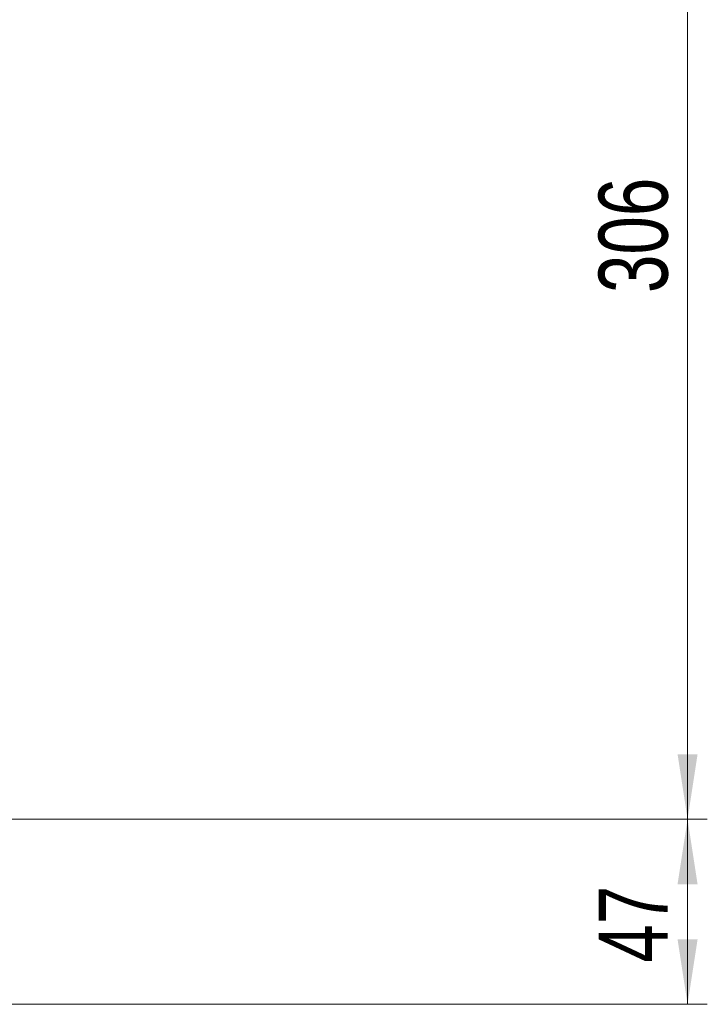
# Model space of a CAD drawing. Header units: millimetres. Extents: x 0 to 420, y 0 to 297.
# Tile 82 of 86: x 260 to 295, y 172 to 222. Entities that reach past the tile are written whole.
import ezdxf

# ---------------------------------------------------------------- set-up
doc = ezdxf.new("R2010")
doc.units = ezdxf.units.MM
doc.styles.add('SLDTEXTSTYLE0', font='TXT', dxfattribs={"width": 0.75})
doc.dimstyles.new('SLDDIMSTYLE0', dxfattribs={"dimtxt": 3.5, "dimasz": 3.302, "dimexe": 0, "dimexo": 0.0625, "dimgap": 0.875, "dimtad": 1, "dimlfac": 5, "dimrnd": 1e-09, "dimzin": 12, "dimdsep": 46, "dimtxsty": 'SLDTEXTSTYLE0', "dimsah": 1, "dimcen": 0.09, "dimadec": 0, "dimazin": 3, "dimtfac": 1, "dimtofl": 0, "dimtmove": 0, "dimatfit": 3, "dimfxl": 1, "dimfrac": 2, "dimtolj": 1, "dimtzin": 12, "dimarcsym": 0})

# ---------------------------------------------------------------- blocks, each defined once
blk = doc.blocks.new('_D_4')
at = {"color": 7, "linetype": 'Continuous', "lineweight": 0}
for p, q in [((192.213, 181.208), (294.681, 181.208)), ((293.681, 171.808), (293.681, 181.208)), ((252.115, 171.808), (294.681, 171.808))]:
    blk.add_line(p, q, dxfattribs=at)
for points in [[(293.681, 181.208), (293.173, 177.906), (294.189, 177.906)], [(293.681, 171.808), (294.189, 175.11), (293.173, 175.11)]]:
    blk.add_solid(points, dxfattribs=at)
at = {"color": 7, "linetype": 'Continuous', "lineweight": 0, "insert": (289.17, 173.922), "char_height": 3.5, "attachment_point": 1, "rotation": 90, "style": 'SLDTEXTSTYLE0'}
blk.add_mtext('47', dxfattribs=at)
blk = doc.blocks.new('_D_5')
at = {"color": 7, "linetype": 'Continuous', "lineweight": 0}
for p, q in [((192.213, 242.408), (294.681, 242.408)), ((293.681, 181.208), (293.681, 242.408)), ((192.213, 181.208), (294.681, 181.208))]:
    blk.add_line(p, q, dxfattribs=at)
for points in [[(293.681, 242.408), (293.173, 239.106), (294.189, 239.106)], [(293.681, 181.208), (294.189, 184.51), (293.173, 184.51)]]:
    blk.add_solid(points, dxfattribs=at)
at = {"color": 7, "linetype": 'Continuous', "lineweight": 0, "insert": (289.17, 207.929), "char_height": 3.5, "attachment_point": 1, "rotation": 90, "style": 'SLDTEXTSTYLE0'}
blk.add_mtext('306', dxfattribs=at)

msp = doc.modelspace()

# ---------------------------------------------------------------- dimensions: what is measured, and where the dimension line sits
at = {"color": 7, "linetype": 'Continuous', "lineweight": 0}
for base, p1, p2, picture, middle in [((293.6813, 242.4085), (191.2126, 181.2085), (191.2126, 242.4085), '_D_5', (293.6813, 211.8085)), ((293.6813, 181.2085), (251.1146, 171.8085), (191.2126, 181.2085), '_D_4', (293.6813, 176.5085))]:
    dim = msp.add_linear_dim(base=base, p1=p1, p2=p2, angle=90, dimstyle='SLDDIMSTYLE0', dxfattribs=at)
    dim.commit()
    dim.dimension.update_dxf_attribs({"geometry": picture, "text_midpoint": middle, "dimtype": 160})

doc.saveas('drawing.dxf')
